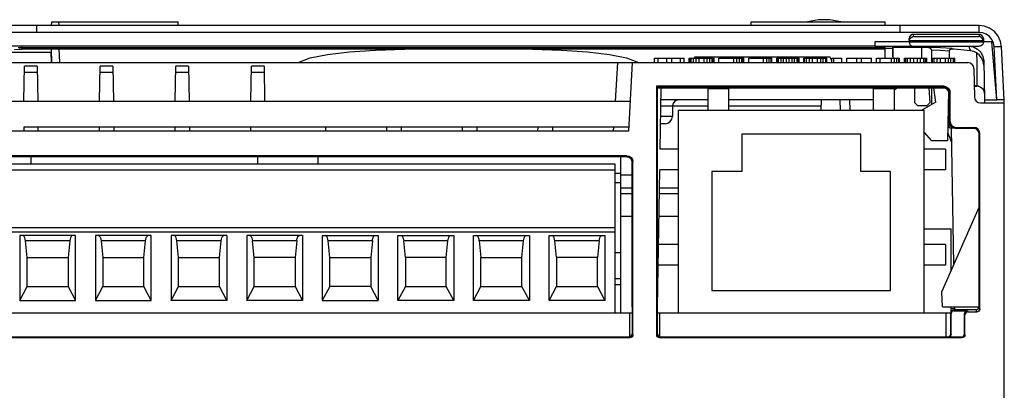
# Model space of a CAD drawing. Header units: millimetres. Extents: x 0 to 600, y 0 to 600.
# Tile 7 of 39: x 285 to 351, y 126 to 150. Entities that reach past the tile are written whole.
import ezdxf

# ---------------------------------------------------------------- set-up
doc = ezdxf.new("R2010")
doc.units = ezdxf.units.MM
doc.header["$LTSCALE"] = 39.111111
doc.layers.get('0').update_dxf_attribs({"linetype": 'CONTINUOUS'})

msp = doc.modelspace()

# ---------------------------------------------------------------- linework, layer by layer
at = {"color": 7, "linetype": 'CONTINUOUS'}
for p, q in [((287.224, 150.073), (287.229, 150.322)), ((287.229, 150.322), (287.718, 150.322)), ((287.723, 150.073), (287.718, 150.322)), ((287.718, 150.315), (295.718, 150.315)), ((295.723, 150.073), (295.718, 150.315)), ((334.225, 150.073), (334.229, 150.315)), ((334.229, 150.315), (343.218, 150.315)), ((338.737, 150.456), (338.012, 150.315)), ((339.507, 150.456), (338.737, 150.456)), ((340.236, 150.315), (339.507, 150.456)), ((343.223, 150.073), (343.218, 150.315)), ((285.339, 149.6), (284.45, 149.599)), ((285.347, 150.073), (284.466, 150.072)), ((286.224, 149.6), (285.339, 149.6)), ((286.224, 150.073), (285.347, 150.073)), ((344.224, 150.073), (286.224, 150.073)), ((286.224, 149.6), (286.224, 150.073)), ((344.224, 149.6), (286.224, 149.6)), ((346.011, 150.072), (344.224, 150.073)), ((344.224, 149.6), (344.224, 150.073)), ((346.011, 149.6), (344.224, 149.6)), ((347.784, 150.07), (346.011, 150.072)), ((347.783, 149.597), (346.011, 149.6)), ((349.541, 149.594), (347.783, 149.597)), ((349.542, 150.067), (347.784, 150.07)), ((349.541, 149.594), (349.542, 150.067)), ((349.764, 149.568), (349.541, 149.594)), ((349.878, 150.028), (349.542, 150.067)), ((350, 149.481), (349.764, 149.568)), ((350.232, 149.897), (349.878, 150.028)), ((350.559, 149.666), (350.232, 149.897)), ((350.816, 149.354), (350.559, 149.666)), ((344.824, 148.974), (342.524, 148.974)), ((342.524, 148.974), (342.524, 148.674)), ((344.825, 149.006), (344.823, 148.977)), ((349.824, 148.977), (344.824, 148.977)), ((344.824, 148.962), (344.824, 148.977)), ((344.824, 148.962), (349.823, 148.962)), ((344.824, 148.962), (344.847, 148.854)), ((344.829, 149.033), (344.825, 149.006)), ((344.826, 149.097), (344.827, 149.189)), ((344.855, 149.309), (344.827, 149.189)), ((344.835, 149.06), (344.829, 149.033)), ((344.835, 149.06), (344.884, 149.166)), ((344.835, 149.06), (349.812, 149.06)), ((344.847, 148.854), (344.898, 148.773)), ((344.931, 149.406), (344.855, 149.309)), ((344.884, 149.166), (344.954, 149.248)), ((345.039, 149.463), (344.931, 149.406)), ((344.954, 149.248), (345.033, 149.304)), ((345.033, 149.304), (345.115, 149.336)), ((345.117, 149.474), (345.039, 149.463)), ((345.115, 149.336), (345.117, 149.474)), ((345.115, 149.336), (349.532, 149.336)), ((349.53, 149.474), (345.117, 149.474)), ((349.608, 149.463), (349.53, 149.474)), ((349.53, 149.474), (349.532, 149.336)), ((349.614, 149.304), (349.532, 149.336)), ((349.717, 149.406), (349.608, 149.463)), ((349.694, 149.248), (349.614, 149.304)), ((349.763, 149.166), (349.694, 149.248)), ((349.792, 149.309), (349.717, 149.406)), ((349.801, 148.854), (349.749, 148.773)), ((349.812, 149.06), (349.763, 149.166)), ((349.82, 149.189), (349.792, 149.309)), ((349.823, 148.962), (349.801, 148.854)), ((349.812, 149.06), (349.818, 149.033)), ((349.818, 149.033), (349.822, 149.006)), ((349.82, 149.189), (349.822, 149.06)), ((349.822, 149.006), (349.824, 148.977)), ((349.823, 148.962), (349.824, 148.977)), ((350.382, 148.974), (349.824, 148.974)), ((350.218, 149.327), (350, 149.481)), ((350.39, 149.119), (350.218, 149.327)), ((350.724, 145.075), (350.382, 148.974)), ((350.496, 148.881), (350.39, 149.119)), ((350.537, 148.647), (350.496, 148.881)), ((350.975, 148.997), (350.816, 149.354)), ((351.036, 148.646), (350.975, 148.997)), ((342.524, 148.674), (283.508, 148.674)), ((283.959, 148.275), (287.197, 148.275)), ((285.226, 148.463), (284.731, 148.433)), ((285.224, 148.572), (284.968, 148.572)), ((285.225, 148.543), (285.046, 148.533)), ((285.054, 148.576), (285.223, 148.583)), ((285.224, 148.67), (285.224, 148.498)), ((343.224, 148.57), (285.224, 148.57)), ((285.224, 148.498), (343.224, 148.498)), ((286.224, 148.674), (286.224, 148.67)), ((287.21, 147.575), (287.197, 148.275)), ((287.241, 147.572), (287.225, 148.498)), ((287.775, 147.596), (287.729, 148.479)), ((296.765, 148.558), (296.557, 148.556)), ((296.557, 148.556), (296.557, 148.554)), ((296.557, 148.554), (296.765, 148.553)), ((296.557, 148.547), (296.557, 148.546)), ((296.557, 148.546), (296.765, 148.544)), ((297.39, 148.559), (296.765, 148.558)), ((296.765, 148.553), (297.39, 148.551)), ((296.765, 148.544), (297.39, 148.543)), ((298.224, 148.561), (297.39, 148.559)), ((297.39, 148.551), (297.807, 148.551)), ((297.39, 148.543), (297.807, 148.542)), ((297.807, 148.556), (298.015, 148.557)), ((297.807, 148.547), (298.015, 148.548)), ((298.015, 148.557), (298.432, 148.558)), ((298.015, 148.548), (298.432, 148.549)), ((299.265, 148.561), (298.224, 148.561)), ((298.224, 148.541), (299.265, 148.541)), ((298.432, 148.558), (299.057, 148.559)), ((298.432, 148.549), (299.057, 148.55)), ((299.057, 148.559), (303.015, 148.559)), ((299.057, 148.55), (303.015, 148.55)), ((304.265, 148.561), (299.265, 148.561)), ((299.265, 148.541), (304.265, 148.541)), ((304.265, 148.541), (304.265, 148.561)), ((305.755, 148.127), (307.23, 148.294)), ((306.349, 148.558), (305.932, 148.556)), ((305.932, 148.556), (305.932, 148.554)), ((305.932, 148.554), (306.349, 148.553)), ((307.182, 148.56), (306.349, 148.558)), ((306.349, 148.553), (307.182, 148.551)), ((306.557, 148.546), (306.765, 148.544)), ((306.765, 148.544), (307.39, 148.543)), ((308.015, 148.561), (307.182, 148.56)), ((307.182, 148.556), (307.599, 148.557)), ((307.182, 148.551), (308.015, 148.55)), ((307.23, 148.294), (308.973, 148.403)), ((307.39, 148.543), (308.224, 148.541)), ((307.599, 148.557), (308.224, 148.558)), ((309.057, 148.561), (308.015, 148.561)), ((308.015, 148.55), (309.057, 148.55)), ((308.224, 148.558), (309.057, 148.559)), ((308.224, 148.541), (309.265, 148.541)), ((308.973, 148.403), (310.93, 148.469)), ((310.724, 148.561), (309.057, 148.561)), ((309.057, 148.559), (310.724, 148.559)), ((309.057, 148.55), (310.307, 148.55)), ((309.265, 148.541), (310.307, 148.541)), ((310.307, 148.55), (310.932, 148.549)), ((310.307, 148.541), (311.14, 148.541)), ((311.765, 148.561), (310.724, 148.561)), ((310.724, 148.559), (311.557, 148.558)), ((310.93, 148.469), (312.764, 148.498)), ((310.932, 148.549), (311.557, 148.548)), ((311.557, 148.558), (312.182, 148.557)), ((311.557, 148.548), (311.765, 148.547)), ((312.807, 148.559), (311.765, 148.561)), ((311.765, 148.542), (311.974, 148.542)), ((311.974, 148.542), (311.974, 148.551)), ((311.974, 148.542), (312.807, 148.544)), ((312.182, 148.557), (312.39, 148.556)), ((312.39, 148.556), (313.64, 148.556)), ((313.432, 148.557), (312.807, 148.559)), ((313.015, 148.547), (312.807, 148.549)), ((312.807, 148.544), (313.015, 148.546)), ((313.015, 148.546), (313.015, 148.547)), ((313.64, 148.556), (313.432, 148.557)), ((318.64, 148.543), (315.307, 148.543)), ((315.307, 148.543), (315.307, 148.541)), ((315.307, 148.541), (323.224, 148.541)), ((317.683, 148.498), (319.519, 148.469)), ((319.89, 148.561), (318.64, 148.561)), ((318.64, 148.561), (318.64, 148.543)), ((319.519, 148.469), (321.475, 148.403)), ((319.89, 148.543), (319.89, 148.561)), ((323.224, 148.543), (319.89, 148.543)), ((321.475, 148.403), (323.218, 148.294)), ((323.218, 148.294), (324.693, 148.127)), ((323.224, 148.541), (323.224, 148.543)), ((342.524, 148.674), (349.533, 148.674)), ((343.211, 147.875), (343.222, 148.477)), ((343.224, 148.498), (343.224, 148.67)), ((343.724, 148.523), (343.224, 148.523)), ((343.724, 148.618), (343.755, 148.619)), ((343.735, 147.98), (343.724, 148.618)), ((343.724, 148.602), (343.728, 148.334)), ((343.728, 148.334), (343.735, 147.97)), ((343.755, 148.619), (343.855, 148.62)), ((343.855, 148.62), (344.016, 148.62)), ((344.016, 148.62), (344.224, 148.621)), ((344.224, 148.621), (344.224, 148.674)), ((344.224, 148.621), (344.494, 148.621)), ((344.494, 148.621), (344.841, 148.618)), ((344.841, 148.618), (345.246, 148.61)), ((344.898, 148.773), (344.964, 148.718)), ((344.964, 148.718), (345.039, 148.686)), ((345.039, 148.686), (345.114, 148.676)), ((345.114, 148.676), (349.533, 148.676)), ((345.114, 148.674), (345.114, 148.676)), ((345.246, 148.61), (345.679, 148.598)), ((346.18, 148.576), (345.679, 148.598)), ((345.689, 147.875), (345.679, 148.598)), ((346.927, 148.568), (346.13, 148.601)), ((346.13, 148.601), (346.215, 148.579)), ((346.13, 148.601), (346.131, 148.589)), ((346.215, 148.579), (346.288, 148.514)), ((346.288, 148.514), (346.324, 148.404)), ((346.92, 148.379), (346.324, 148.404)), ((346.324, 148.4), (346.324, 147.575)), ((347.52, 148.347), (346.92, 148.379)), ((347.731, 148.525), (346.927, 148.568)), ((347.518, 148.327), (347.51, 147.873)), ((347.519, 148.34), (347.518, 148.334)), ((347.518, 148.334), (347.518, 148.327)), ((347.52, 148.347), (347.519, 148.34)), ((347.52, 148.347), (347.566, 148.454)), ((347.566, 148.454), (347.645, 148.51)), ((347.566, 148.432), (347.646, 148.487)), ((347.645, 148.51), (347.731, 148.525)), ((347.646, 148.487), (347.732, 148.5)), ((347.858, 148.474), (347.654, 148.488)), ((347.732, 148.5), (347.731, 148.525)), ((348.95, 148.373), (347.858, 148.474)), ((348.841, 148.674), (349.532, 148.674)), ((348.841, 148.674), (349.145, 148.626)), ((348.841, 148.674), (348.893, 148.53)), ((348.893, 148.53), (348.95, 148.373)), ((349.166, 148.325), (348.95, 148.373)), ((349.145, 148.626), (349.423, 148.487)), ((349.36, 148.235), (349.166, 148.325)), ((349.542, 148.094), (349.36, 148.235)), ((349.36, 148.235), (349.37, 147.604)), ((349.423, 148.487), (349.643, 148.271)), ((349.609, 148.686), (349.533, 148.676)), ((349.533, 148.676), (349.533, 148.674)), ((349.683, 148.718), (349.609, 148.686)), ((349.643, 148.271), (349.788, 147.995)), ((349.749, 148.773), (349.683, 148.718)), ((350.537, 148.647), (350.728, 148.655)), ((350.724, 145.075), (350.537, 148.647)), ((350.728, 148.655), (350.89, 148.657)), ((350.89, 148.657), (350.998, 148.654)), ((350.998, 148.654), (351.036, 148.646)), ((351.224, 145.074), (351.036, 148.646)), ((283.923, 147.575), (348.783, 147.575)), ((287.238, 147.723), (287.207, 147.723)), ((303.787, 147.575), (304.594, 147.89)), ((304.594, 147.89), (305.755, 148.127)), ((324.693, 148.127), (325.853, 147.89)), ((325.116, 144.975), (325.252, 147.575)), ((325.853, 147.89), (326.66, 147.575)), ((326.224, 147.575), (325.982, 142.975)), ((327.724, 147.875), (329.724, 147.875)), ((327.724, 147.575), (327.724, 147.875)), ((327.974, 147.575), (327.974, 147.875)), ((328.557, 147.575), (328.557, 147.875)), ((328.89, 147.575), (328.89, 147.875)), ((329.474, 147.575), (329.474, 147.875)), ((329.724, 147.575), (329.724, 147.875)), ((330.057, 147.875), (331.724, 147.875)), ((330.057, 147.575), (330.057, 147.875)), ((330.099, 147.575), (330.099, 147.875)), ((330.182, 147.575), (330.182, 147.875)), ((330.349, 147.575), (330.349, 147.875)), ((330.406, 147.89), (330.454, 147.975)), ((330.454, 147.975), (339.493, 147.975)), ((330.515, 147.575), (330.515, 147.875)), ((330.724, 147.575), (330.724, 147.875)), ((331.057, 147.575), (331.057, 147.875)), ((331.263, 147.875), (331.321, 147.975)), ((331.265, 147.575), (331.265, 147.875)), ((331.432, 147.575), (331.432, 147.875)), ((331.599, 147.575), (331.599, 147.875)), ((331.682, 147.575), (331.682, 147.875)), ((331.724, 147.575), (331.724, 147.875)), ((332.057, 147.875), (333.724, 147.875)), ((332.057, 147.575), (332.057, 147.875)), ((333.057, 147.575), (333.057, 147.875)), ((333.265, 147.575), (333.265, 147.875)), ((333.432, 147.575), (333.432, 147.875)), ((333.599, 147.575), (333.599, 147.875)), ((333.682, 147.575), (333.682, 147.875)), ((333.724, 147.575), (333.724, 147.875)), ((334.057, 147.875), (335.599, 147.875)), ((334.057, 147.575), (334.057, 147.875)), ((335.057, 147.575), (335.057, 147.875)), ((335.265, 147.575), (335.265, 147.875)), ((335.432, 147.575), (335.432, 147.875)), ((335.557, 147.575), (335.557, 147.875)), ((335.599, 147.575), (335.599, 147.875)), ((335.932, 147.875), (337.432, 147.875)), ((335.932, 147.575), (335.932, 147.875)), ((335.974, 147.575), (335.974, 147.875)), ((336.057, 147.575), (336.057, 147.875)), ((336.224, 147.575), (336.224, 147.875)), ((336.39, 147.575), (336.39, 147.875)), ((336.599, 147.575), (336.599, 147.875)), ((336.765, 147.575), (336.765, 147.875)), ((336.974, 147.575), (336.974, 147.875)), ((337.14, 147.575), (337.14, 147.875)), ((337.307, 147.575), (337.307, 147.875)), ((337.39, 147.575), (337.39, 147.875)), ((337.432, 147.575), (337.432, 147.875)), ((337.765, 147.875), (339.307, 147.875)), ((337.765, 147.575), (337.765, 147.875)), ((337.807, 147.575), (337.807, 147.875)), ((337.932, 147.575), (337.932, 147.875)), ((338.14, 147.575), (338.14, 147.875)), ((338.349, 147.575), (338.349, 147.875)), ((338.684, 147.876), (338.627, 147.975)), ((338.682, 147.575), (338.682, 147.875)), ((338.89, 147.575), (338.89, 147.875)), ((339.057, 147.575), (339.057, 147.875)), ((339.224, 147.575), (339.224, 147.875)), ((339.307, 147.575), (339.307, 147.875)), ((339.64, 147.719), (339.493, 147.975)), ((339.64, 147.875), (340.307, 147.875)), ((339.64, 147.575), (339.64, 147.875)), ((339.765, 147.575), (339.765, 147.875)), ((340.307, 147.575), (340.307, 147.875)), ((340.64, 147.875), (342.307, 147.875)), ((340.64, 147.575), (340.64, 147.875)), ((341.307, 147.575), (341.307, 147.875)), ((341.64, 147.575), (341.64, 147.875)), ((342.307, 147.575), (342.307, 147.875)), ((342.64, 147.875), (344.182, 147.875)), ((342.64, 147.575), (342.64, 147.875)), ((342.89, 147.575), (342.89, 147.875)), ((343.64, 147.575), (343.64, 147.875)), ((343.735, 147.98), (343.751, 147.887)), ((343.735, 147.97), (343.735, 147.98)), ((343.735, 147.97), (343.749, 147.886)), ((343.849, 147.575), (343.849, 147.875)), ((344.015, 147.575), (344.015, 147.875)), ((344.14, 147.575), (344.14, 147.875)), ((344.182, 147.575), (344.182, 147.875)), ((344.515, 147.875), (346.015, 147.875)), ((344.515, 147.575), (344.515, 147.875)), ((344.599, 147.575), (344.599, 147.875)), ((344.724, 147.575), (344.724, 147.875)), ((344.932, 147.575), (344.932, 147.875)), ((345.14, 147.575), (345.14, 147.875)), ((345.39, 147.575), (345.39, 147.875)), ((345.599, 147.575), (345.599, 147.875)), ((345.807, 147.575), (345.807, 147.875)), ((345.932, 147.575), (345.932, 147.875)), ((346.015, 147.575), (346.015, 147.875)), ((346.349, 147.875), (347.89, 147.875)), ((346.349, 147.575), (346.349, 147.875)), ((346.39, 147.575), (346.39, 147.875)), ((346.515, 147.575), (346.515, 147.875)), ((346.724, 147.575), (346.724, 147.875)), ((346.932, 147.575), (346.932, 147.875)), ((347.265, 147.575), (347.265, 147.875)), ((347.474, 147.575), (347.474, 147.875)), ((347.64, 147.575), (347.64, 147.875)), ((347.807, 147.575), (347.807, 147.875)), ((347.89, 147.575), (347.89, 147.875)), ((349.37, 147.604), (349.377, 147.06)), ((349.699, 147.898), (349.542, 148.094)), ((349.806, 147.656), (349.699, 147.898)), ((349.788, 147.995), (349.841, 147.691)), ((349.845, 147.397), (349.806, 147.656)), ((349.841, 147.691), (349.886, 145.074)), ((285.37, 144.98), (285.411, 147.329)), ((286.264, 146.903), (285.403, 146.903)), ((286.256, 147.329), (285.411, 147.329)), ((286.256, 147.329), (286.297, 144.975)), ((290.45, 144.98), (290.491, 147.329)), ((291.344, 146.903), (290.483, 146.903)), ((291.336, 147.329), (290.491, 147.329)), ((291.336, 147.329), (291.377, 144.975)), ((295.53, 144.98), (295.571, 147.329)), ((296.424, 146.903), (295.563, 146.903)), ((296.416, 147.329), (295.571, 147.329)), ((296.416, 147.329), (296.457, 144.975)), ((300.61, 144.98), (300.651, 147.329)), ((301.504, 146.903), (300.643, 146.903)), ((301.496, 147.329), (300.651, 147.329)), ((301.496, 147.329), (301.537, 144.975)), ((349.183, 147.182), (349.217, 145.268)), ((349.377, 147.06), (349.381, 146.617)), ((349.381, 146.617), (349.383, 146.289)), ((349.383, 146.289), (349.381, 146.086)), ((347.176, 145.986), (327.866, 145.986)), ((327.866, 145.986), (327.924, 145.929)), ((327.871, 129.322), (327.871, 145.986)), ((327.924, 145.929), (347.124, 145.934)), ((327.924, 145.875), (327.924, 145.929)), ((327.924, 129.375), (327.929, 145.875)), ((327.929, 145.875), (347.13, 145.875)), ((328.109, 141.775), (328.18, 145.875)), ((332.729, 145.815), (331.329, 145.815)), ((331.329, 144.375), (331.329, 145.815)), ((332.729, 144.375), (332.729, 145.815)), ((343.839, 145.815), (342.439, 145.815)), ((342.439, 144.375), (342.439, 145.815)), ((343.839, 145.765), (344.029, 145.875)), ((343.839, 144.375), (343.839, 145.815)), ((345.22, 144.875), (345.203, 145.875)), ((346.161, 145.875), (346.213, 144.874)), ((346.324, 145.875), (346.324, 144.785)), ((346.624, 144.914), (346.494, 145.875)), ((347.176, 145.986), (347.124, 145.934)), ((347.233, 145.919), (347.124, 145.934)), ((347.131, 145.875), (347.359, 145.852)), ((347.176, 145.986), (347.328, 145.956)), ((347.333, 145.875), (347.233, 145.919)), ((347.328, 145.956), (347.458, 145.87)), ((347.432, 145.789), (347.333, 145.875)), ((347.472, 145.671), (347.414, 142.332)), ((347.497, 145.677), (347.432, 145.789)), ((347.458, 145.87), (347.546, 145.739)), ((347.524, 145.548), (347.497, 145.677)), ((347.576, 145.587), (347.524, 145.534)), ((347.546, 145.739), (347.576, 145.587)), ((347.576, 143.627), (347.576, 145.587)), ((349.378, 146.015), (349.204, 146.015)), ((349.204, 146.013), (349.378, 146.013)), ((349.204, 146.006), (349.378, 146.006)), ((349.381, 146.086), (349.378, 146.015)), ((349.378, 146.015), (349.567, 145.978)), ((349.378, 146.015), (349.378, 146.013)), ((349.378, 146.013), (349.43, 146.011)), ((349.43, 146.004), (349.378, 146.006)), ((349.43, 146.011), (349.482, 146.002)), ((349.482, 145.995), (349.43, 146.004)), ((349.482, 146.002), (349.533, 145.989)), ((349.533, 145.982), (349.482, 145.995)), ((349.533, 145.989), (349.533, 145.982)), ((349.567, 145.978), (349.728, 145.872)), ((349.567, 145.967), (349.728, 145.861)), ((349.728, 145.872), (349.837, 145.713)), ((349.728, 145.861), (349.837, 145.702)), ((349.837, 145.713), (349.878, 145.524)), ((349.837, 145.702), (349.878, 145.513)), ((326.087, 144.975), (283.786, 144.975)), ((331.329, 145.075), (328.166, 145.075)), ((342.439, 145.075), (332.729, 145.075)), ((338.91, 145.075), (338.897, 144.375)), ((340.211, 144.375), (340.203, 145.075)), ((340.835, 145.075), (340.845, 144.375)), ((345.22, 144.875), (345.424, 144.675)), ((346.624, 144.914), (345.69, 144.375)), ((346.024, 144.675), (346.213, 144.874)), ((347.524, 143.575), (347.524, 145.482)), ((349.617, 144.875), (351.224, 144.875)), ((349.886, 145.074), (350.724, 145.074)), ((349.886, 145.074), (349.886, 144.879)), ((350.915, 145.074), (350.724, 145.075)), ((351.077, 145.074), (350.915, 145.074)), ((351.185, 145.074), (351.077, 145.074)), ((351.224, 145.074), (351.185, 145.074)), ((351.224, 144.88), (351.224, 145.074)), ((351.224, 72.875), (351.224, 144.875)), ((328.159, 144.682), (331.329, 144.682)), ((328.945, 144.682), (328.932, 143.966)), ((329.329, 144.375), (345.839, 144.375)), ((329.329, 130.775), (329.329, 144.375)), ((332.729, 144.682), (338.903, 144.682)), ((346.024, 144.675), (345.424, 144.675)), ((345.839, 130.775), (345.839, 144.375)), ((328.932, 143.966), (328.147, 143.966)), ((347.576, 143.627), (347.524, 143.575)), ((347.554, 143.422), (347.524, 143.575)), ((347.576, 143.627), (347.606, 143.474)), ((325.982, 142.975), (283.457, 142.975)), ((285.373, 142.974), (285.378, 143.275)), ((285.378, 143.275), (325.998, 143.275)), ((286.332, 142.975), (286.327, 143.275)), ((290.42, 143.275), (290.415, 142.974)), ((291.407, 143.275), (291.412, 142.975)), ((295.5, 143.275), (295.495, 142.974)), ((296.487, 143.275), (296.492, 142.975)), ((300.58, 143.275), (300.575, 142.974)), ((305.627, 143.275), (305.632, 142.975)), ((309.72, 143.275), (309.715, 142.975)), ((310.707, 143.275), (310.712, 142.975)), ((314.8, 143.275), (314.795, 142.975)), ((315.787, 143.275), (315.792, 142.975)), ((319.88, 143.275), (319.875, 142.975)), ((320.867, 143.275), (320.872, 142.975)), ((324.96, 143.275), (324.955, 142.975)), ((328.432, 143.475), (328.138, 143.475)), ((345.839, 142.887), (346.324, 142.332)), ((347.589, 143.192), (347.43, 143.266)), ((347.483, 143.241), (347.52, 143.22)), ((347.484, 143.241), (347.493, 143.257)), ((347.493, 143.257), (347.513, 143.297)), ((347.513, 143.297), (347.534, 143.353)), ((347.52, 143.22), (347.556, 143.203)), ((347.534, 143.353), (347.551, 143.419)), ((347.551, 143.419), (347.552, 143.43)), ((347.641, 143.291), (347.554, 143.422)), ((347.556, 143.203), (347.591, 143.191)), ((347.704, 143.175), (347.589, 143.192)), ((347.591, 143.191), (347.626, 143.182)), ((347.606, 143.474), (347.694, 143.344)), ((347.626, 143.182), (347.66, 143.177)), ((347.771, 143.205), (347.641, 143.291)), ((347.66, 143.177), (347.685, 143.175)), ((347.839, 134.033), (347.679, 143.168)), ((347.685, 143.175), (347.695, 143.175)), ((347.694, 143.344), (347.824, 143.257)), ((347.695, 143.175), (347.7, 143.175)), ((347.7, 143.175), (347.703, 143.175)), ((347.703, 143.175), (347.706, 143.175)), ((347.935, 143.175), (347.704, 143.175)), ((347.935, 143.172), (347.771, 143.205)), ((347.824, 143.257), (347.976, 143.227)), ((347.976, 143.227), (347.924, 143.175)), ((347.964, 143.175), (349.374, 143.175)), ((347.976, 143.227), (349.176, 143.227)), ((349.528, 131.183), (349.525, 143.023)), ((341.584, 142.775), (333.584, 142.775)), ((333.584, 142.775), (333.584, 140.275)), ((341.584, 140.275), (341.584, 142.775)), ((347.414, 142.332), (346.324, 142.332)), ((349.576, 131.039), (349.576, 142.827)), ((329.329, 141.775), (328.109, 141.775)), ((347.279, 141.775), (345.839, 141.775)), ((347.279, 141.775), (347.279, 140.375)), ((325.876, 141.327), (281.271, 141.327)), ((283.737, 141.275), (325.821, 141.275)), ((285.824, 141.275), (285.824, 140.775)), ((301.064, 141.275), (301.064, 140.775)), ((305.114, 141.275), (305.114, 140.775)), ((325.434, 141.275), (325.434, 130.775)), ((325.807, 141.275), (325.974, 141.241)), ((325.821, 141.272), (325.876, 141.327)), ((325.876, 141.327), (326.029, 141.297)), ((325.974, 141.241), (326.103, 141.155)), ((326.029, 141.297), (326.159, 141.209)), ((326.103, 141.155), (326.19, 141.025)), ((326.159, 141.209), (326.246, 141.079)), ((326.19, 141.025), (326.221, 140.872)), ((326.221, 140.872), (326.276, 140.927)), ((326.246, 141.079), (326.276, 140.927)), ((326.276, 129.322), (326.276, 140.927)), ((284.424, 140.775), (325.064, 140.775)), ((325.064, 140.362), (284.424, 140.362)), ((325.064, 140.775), (325.064, 130.775)), ((326.224, 131.175), (326.221, 140.872)), ((327.924, 131.175), (328.084, 140.375)), ((329.329, 140.375), (328.084, 140.375)), ((333.584, 140.275), (331.584, 140.275)), ((331.584, 140.275), (331.584, 132.275)), ((343.584, 140.275), (341.584, 140.275)), ((343.584, 132.275), (343.584, 140.275)), ((347.279, 140.375), (345.839, 140.375)), ((325.064, 140.153), (325.434, 140.153)), ((325.434, 140.046), (326.221, 140.046)), ((325.064, 139.52), (325.434, 139.52)), ((325.434, 139.175), (326.221, 139.175)), ((328.063, 139.175), (329.329, 139.175)), ((325.434, 138.782), (326.221, 138.782)), ((328.056, 138.782), (329.329, 138.782)), ((347.027, 132.182), (349.526, 137.881)), ((325.434, 137.275), (326.222, 137.275)), ((328.03, 137.275), (329.329, 137.275)), ((284.424, 136.505), (325.064, 136.505)), ((345.839, 136.425), (347.649, 136.425)), ((347.649, 133.6), (347.649, 136.425)), ((325.064, 136.205), (284.424, 136.205)), ((288.839, 135.975), (285.089, 135.975)), ((285.089, 135.975), (285.089, 131.617)), ((285.344, 135.957), (285.294, 135.975)), ((285.391, 135.904), (285.344, 135.957)), ((285.429, 135.823), (285.391, 135.904)), ((285.458, 135.721), (285.429, 135.823)), ((285.476, 135.604), (285.458, 135.721)), ((288.451, 135.604), (285.476, 135.604)), ((285.589, 134.495), (285.476, 135.604)), ((288.451, 135.604), (288.339, 134.495)), ((288.469, 135.721), (288.451, 135.604)), ((288.498, 135.823), (288.469, 135.721)), ((288.536, 135.904), (288.498, 135.823)), ((288.583, 135.957), (288.536, 135.904)), ((288.633, 135.975), (288.583, 135.957)), ((288.839, 131.617), (288.839, 135.975)), ((293.919, 135.975), (290.169, 135.975)), ((290.169, 135.975), (290.169, 131.617)), ((290.374, 135.975), (290.424, 135.957)), ((290.424, 135.957), (290.471, 135.904)), ((290.471, 135.904), (290.509, 135.823)), ((290.509, 135.823), (290.538, 135.721)), ((290.538, 135.721), (290.556, 135.604)), ((293.531, 135.604), (290.556, 135.604)), ((290.556, 135.604), (290.669, 134.495)), ((293.419, 134.495), (293.531, 135.604)), ((293.531, 135.604), (293.549, 135.721)), ((293.549, 135.721), (293.578, 135.823)), ((293.578, 135.823), (293.616, 135.904)), ((293.616, 135.904), (293.663, 135.957)), ((293.663, 135.957), (293.713, 135.975)), ((293.919, 131.617), (293.919, 135.975)), ((298.999, 135.975), (295.249, 135.975)), ((295.249, 135.975), (295.249, 131.617)), ((295.504, 135.957), (295.454, 135.975)), ((295.551, 135.904), (295.504, 135.957)), ((295.589, 135.823), (295.551, 135.904)), ((295.618, 135.721), (295.589, 135.823)), ((295.636, 135.604), (295.618, 135.721)), ((298.611, 135.604), (295.636, 135.604)), ((295.749, 134.495), (295.636, 135.604)), ((298.499, 134.495), (298.611, 135.604)), ((298.611, 135.604), (298.629, 135.721)), ((298.629, 135.721), (298.658, 135.823)), ((298.658, 135.823), (298.696, 135.904)), ((298.696, 135.904), (298.743, 135.957)), ((298.743, 135.957), (298.793, 135.975)), ((298.999, 135.975), (298.999, 131.617)), ((304.079, 135.975), (300.329, 135.975)), ((300.329, 135.975), (300.329, 131.617)), ((300.534, 135.975), (300.584, 135.957)), ((300.584, 135.957), (300.631, 135.904)), ((300.631, 135.904), (300.669, 135.823)), ((300.669, 135.823), (300.698, 135.721)), ((300.698, 135.721), (300.716, 135.604)), ((303.691, 135.604), (300.716, 135.604)), ((300.829, 134.495), (300.716, 135.604)), ((303.691, 135.604), (303.579, 134.495)), ((303.691, 135.604), (303.709, 135.721)), ((303.709, 135.721), (303.738, 135.823)), ((303.738, 135.823), (303.776, 135.904)), ((303.776, 135.904), (303.823, 135.957)), ((303.823, 135.957), (303.873, 135.975)), ((304.079, 135.975), (304.079, 131.617)), ((305.409, 135.975), (309.159, 135.975)), ((305.409, 135.975), (305.409, 131.617)), ((305.664, 135.957), (305.614, 135.975)), ((305.711, 135.904), (305.664, 135.957)), ((305.749, 135.823), (305.711, 135.904)), ((305.778, 135.721), (305.749, 135.823)), ((305.796, 135.604), (305.778, 135.721)), ((308.771, 135.604), (305.796, 135.604)), ((305.909, 134.495), (305.796, 135.604)), ((308.771, 135.604), (308.659, 134.495)), ((308.771, 135.604), (308.789, 135.721)), ((308.789, 135.721), (308.818, 135.823)), ((308.818, 135.823), (308.856, 135.904)), ((308.856, 135.904), (308.903, 135.957)), ((308.903, 135.957), (308.953, 135.975)), ((309.159, 135.975), (309.159, 131.617)), ((310.489, 135.975), (314.239, 135.975)), ((310.489, 131.617), (310.489, 135.975)), ((310.694, 135.975), (310.744, 135.957)), ((310.744, 135.957), (310.791, 135.904)), ((310.791, 135.904), (310.829, 135.823)), ((310.829, 135.823), (310.858, 135.721)), ((310.858, 135.721), (310.876, 135.604)), ((313.851, 135.604), (310.876, 135.604)), ((310.989, 134.495), (310.876, 135.604)), ((313.739, 134.495), (313.851, 135.604)), ((313.851, 135.604), (313.869, 135.721)), ((313.869, 135.721), (313.898, 135.823)), ((313.898, 135.823), (313.936, 135.904)), ((313.936, 135.904), (313.983, 135.957)), ((313.983, 135.957), (314.033, 135.975)), ((314.239, 135.975), (314.239, 131.617)), ((315.569, 135.975), (319.319, 135.975)), ((315.569, 131.617), (315.569, 135.975)), ((315.824, 135.957), (315.774, 135.975)), ((315.871, 135.904), (315.824, 135.957)), ((315.909, 135.823), (315.871, 135.904)), ((315.938, 135.721), (315.909, 135.823)), ((315.956, 135.604), (315.938, 135.721)), ((318.931, 135.604), (315.956, 135.604)), ((315.956, 135.604), (316.069, 134.495)), ((318.819, 134.495), (318.931, 135.604)), ((318.931, 135.604), (318.949, 135.721)), ((318.949, 135.721), (318.978, 135.823)), ((318.978, 135.823), (319.016, 135.904)), ((319.016, 135.904), (319.063, 135.957)), ((319.063, 135.957), (319.113, 135.975)), ((319.319, 135.975), (319.319, 131.617)), ((320.649, 135.975), (324.399, 135.975)), ((320.649, 131.617), (320.649, 135.975)), ((320.904, 135.957), (320.854, 135.975)), ((320.951, 135.904), (320.904, 135.957)), ((320.989, 135.823), (320.951, 135.904)), ((321.018, 135.721), (320.989, 135.823)), ((321.036, 135.604), (321.018, 135.721)), ((324.011, 135.604), (321.036, 135.604)), ((321.149, 134.495), (321.036, 135.604)), ((324.011, 135.604), (323.899, 134.495)), ((324.011, 135.604), (324.029, 135.721)), ((324.029, 135.721), (324.058, 135.823)), ((324.058, 135.823), (324.096, 135.904)), ((324.096, 135.904), (324.143, 135.957)), ((324.143, 135.957), (324.193, 135.975)), ((324.399, 135.975), (324.399, 131.617)), ((329.329, 135.375), (327.997, 135.375)), ((347.279, 135.375), (345.839, 135.375)), ((347.279, 135.375), (347.279, 133.975)), ((285.589, 134.495), (288.339, 134.495)), ((285.589, 132.545), (285.589, 134.495)), ((288.339, 134.495), (288.339, 132.545)), ((290.669, 134.495), (293.419, 134.495)), ((290.669, 134.495), (290.669, 132.545)), ((293.419, 132.545), (293.419, 134.495)), ((295.749, 134.495), (298.499, 134.495)), ((295.749, 132.545), (295.749, 134.495)), ((298.499, 132.545), (298.499, 134.495)), ((303.579, 134.495), (300.829, 134.495)), ((300.829, 132.545), (300.829, 134.495)), ((303.579, 134.495), (303.579, 132.545)), ((305.909, 134.495), (308.659, 134.495)), ((305.909, 132.545), (305.909, 134.495)), ((308.659, 134.495), (308.659, 132.545)), ((313.739, 134.495), (310.989, 134.495)), ((310.989, 134.495), (310.989, 132.545)), ((313.739, 132.545), (313.739, 134.495)), ((316.069, 134.495), (318.819, 134.495)), ((316.069, 132.545), (316.069, 134.495)), ((318.819, 132.545), (318.819, 134.495)), ((323.899, 134.495), (321.149, 134.495)), ((321.149, 134.495), (321.149, 132.545)), ((323.899, 132.545), (323.899, 134.495)), ((325.064, 134.83), (325.434, 134.83)), ((329.329, 133.975), (327.972, 133.975)), ((347.279, 133.975), (345.839, 133.975)), ((325.064, 133.095), (325.434, 133.095)), ((285.089, 131.617), (285.589, 132.545)), ((285.589, 132.545), (288.339, 132.545)), ((288.339, 132.545), (288.839, 131.617)), ((290.169, 131.617), (290.669, 132.545)), ((290.669, 132.545), (293.419, 132.545)), ((293.919, 131.617), (293.419, 132.545)), ((295.249, 131.617), (295.749, 132.545)), ((295.749, 132.545), (298.499, 132.545)), ((298.999, 131.617), (298.499, 132.545)), ((300.329, 131.617), (300.829, 132.545)), ((300.829, 132.545), (303.579, 132.545)), ((303.579, 132.545), (304.079, 131.617)), ((305.909, 132.545), (305.409, 131.617)), ((308.659, 132.545), (305.909, 132.545)), ((309.159, 131.617), (308.659, 132.545)), ((310.989, 132.545), (310.489, 131.617)), ((310.989, 132.545), (313.739, 132.545)), ((314.239, 131.617), (313.739, 132.545)), ((315.569, 131.617), (316.069, 132.545)), ((316.069, 132.545), (318.819, 132.545)), ((319.319, 131.617), (318.819, 132.545)), ((320.649, 131.617), (321.149, 132.545)), ((321.149, 132.545), (323.899, 132.545)), ((323.899, 132.545), (324.399, 131.617)), ((325.064, 132.675), (325.434, 132.675)), ((331.584, 132.275), (343.584, 132.275)), ((347.062, 131.175), (347.027, 132.182)), ((285.089, 131.617), (288.839, 131.617)), ((290.169, 131.617), (293.919, 131.617)), ((298.999, 131.617), (295.249, 131.617)), ((304.079, 131.617), (300.329, 131.617)), ((305.409, 131.617), (309.159, 131.617)), ((314.239, 131.617), (310.489, 131.617)), ((319.319, 131.617), (315.569, 131.617)), ((324.399, 131.617), (320.649, 131.617)), ((326.223, 131.175), (326.224, 131.175)), ((326.223, 131.175), (326.223, 129.375)), ((347.062, 131.175), (349.524, 131.175)), ((347.649, 130.866), (347.649, 131.175)), ((347.649, 131.075), (347.89, 131.075)), ((347.687, 130.924), (347.752, 130.968)), ((347.752, 130.968), (347.828, 130.982)), ((349.328, 130.982), (347.828, 130.982)), ((347.828, 130.982), (347.85, 130.918)), ((347.892, 130.984), (347.889, 131.175)), ((349.328, 130.982), (349.405, 130.998)), ((349.376, 130.839), (349.328, 130.982)), ((349.405, 130.998), (349.47, 131.041)), ((349.47, 131.041), (349.513, 131.107)), ((349.513, 131.107), (349.528, 131.183)), ((349.561, 130.963), (349.518, 130.898)), ((349.524, 131.175), (349.528, 131.435)), ((349.576, 131.039), (349.528, 131.183)), ((349.576, 131.039), (349.561, 130.963)), ((282.819, 130.775), (326.223, 130.775)), ((326.074, 129.175), (326.074, 130.775)), ((327.924, 130.775), (347.628, 130.775)), ((328.074, 129.175), (328.074, 130.775)), ((347.324, 129.175), (347.324, 130.775)), ((347.628, 130.782), (347.643, 130.859)), ((347.628, 130.782), (347.65, 130.718)), ((347.629, 129.37), (347.628, 130.782)), ((347.643, 130.859), (347.687, 130.924)), ((347.654, 130.875), (347.649, 130.875)), ((347.665, 130.794), (347.65, 130.718)), ((347.65, 129.349), (347.65, 130.718)), ((347.709, 130.86), (347.665, 130.794)), ((347.774, 130.903), (347.709, 130.86)), ((347.85, 130.918), (347.774, 130.903)), ((347.85, 130.918), (348.75, 130.918)), ((348.55, 130.718), (348.565, 130.794)), ((348.55, 130.718), (348.576, 130.639)), ((348.55, 129.349), (348.55, 130.718)), ((348.565, 130.794), (348.609, 130.86)), ((348.591, 130.716), (348.576, 130.639)), ((348.576, 129.322), (348.576, 130.639)), ((348.635, 130.781), (348.591, 130.716)), ((348.609, 130.86), (348.674, 130.903)), ((348.7, 130.824), (348.635, 130.781)), ((348.674, 130.903), (348.75, 130.918)), ((348.776, 130.839), (348.7, 130.824)), ((348.75, 130.918), (348.776, 130.839)), ((348.776, 130.839), (349.376, 130.839)), ((349.452, 130.854), (349.376, 130.839)), ((349.518, 130.898), (349.452, 130.854)), ((282.071, 129.122), (326.076, 129.122)), ((282.992, 129.175), (326.074, 129.175)), ((326.024, 129.175), (326.076, 129.122)), ((326.074, 129.185), (326.099, 129.19)), ((326.152, 129.137), (326.076, 129.122)), ((326.099, 129.19), (326.165, 129.233)), ((326.217, 129.181), (326.152, 129.137)), ((326.165, 129.233), (326.208, 129.298)), ((326.208, 129.298), (326.223, 129.375)), ((326.261, 129.246), (326.217, 129.181)), ((326.223, 129.375), (326.276, 129.322)), ((326.276, 129.322), (326.261, 129.246)), ((327.871, 129.322), (327.924, 129.375)), ((327.886, 129.246), (327.871, 129.322)), ((327.93, 129.181), (327.886, 129.246)), ((327.924, 129.375), (327.939, 129.298)), ((327.995, 129.137), (327.93, 129.181)), ((327.939, 129.298), (327.982, 129.233)), ((327.982, 129.233), (328.048, 129.19)), ((328.071, 129.122), (327.995, 129.137)), ((328.048, 129.19), (328.075, 129.184)), ((328.071, 129.122), (328.099, 129.15)), ((328.071, 129.122), (348.376, 129.122)), ((328.074, 129.175), (347.455, 129.175)), ((347.429, 129.169), (347.505, 129.184)), ((347.429, 129.169), (347.45, 129.149)), ((347.526, 129.164), (347.45, 129.149)), ((348.35, 129.149), (347.45, 129.149)), ((347.505, 129.184), (347.57, 129.228)), ((347.591, 129.207), (347.526, 129.164)), ((347.57, 129.228), (347.614, 129.293)), ((347.635, 129.272), (347.591, 129.207)), ((347.614, 129.293), (347.629, 129.37)), ((347.629, 129.37), (347.65, 129.349)), ((347.65, 129.349), (347.635, 129.272)), ((348.35, 129.149), (348.426, 129.164)), ((348.35, 129.149), (348.376, 129.122)), ((348.452, 129.137), (348.376, 129.122)), ((348.426, 129.164), (348.491, 129.207)), ((348.517, 129.181), (348.452, 129.137)), ((348.491, 129.207), (348.535, 129.272)), ((348.561, 129.246), (348.517, 129.181)), ((348.535, 129.272), (348.55, 129.349)), ((348.55, 129.349), (348.576, 129.322)), ((348.576, 129.322), (348.561, 129.246))]:
    msp.add_line(p, q, dxfattribs=at)
for centre, radius, start, end in [((348.783, 147.175), 0.4, 1, 90), ((347.13, 145.475), 0.4, 1, 90), ((329.345, 144.675), 0.4, 90, 179), ((349.617, 145.275), 0.4, 181, 270), ((328.432, 143.975), 0.5, 270, 359), ((358.224, 147.322), 11.7, 202.28025, 205.72958), ((347.964, 143.575), 0.4, 264.25141, 270), ((349.13, 142.775), 0.4, 5.11816, 90), ((349.176, 142.827), 0.4, 0, 89.99998)]:
    msp.add_arc(centre, radius, start, end, dxfattribs=at)

doc.saveas('drawing.dxf')
